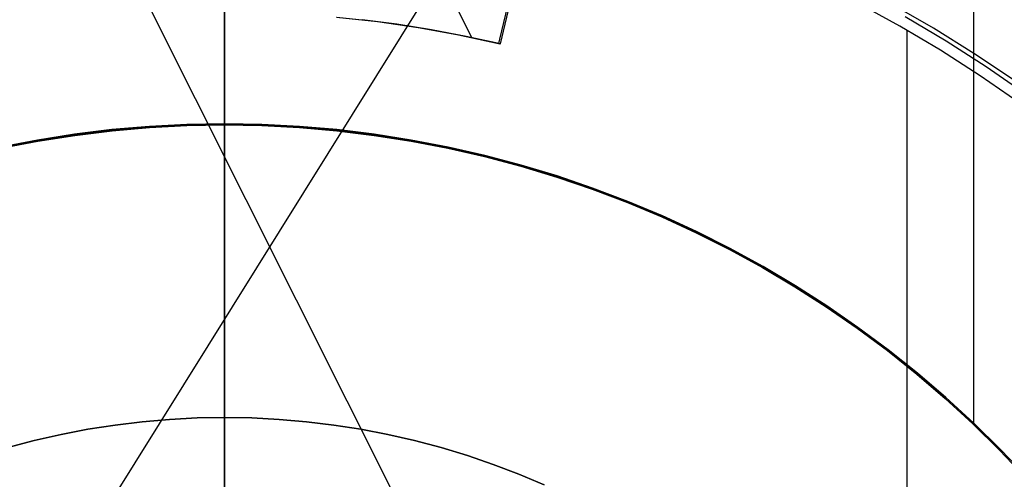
# Model space of a CAD drawing. Header units: millimetres. Extents: x 6049 to 7254, y -11340 to -10297.
# Tile 122 of 237: x 6648 to 6665, y -10668 to -10660. Entities that reach past the tile are written whole.
import ezdxf

# ---------------------------------------------------------------- set-up
doc = ezdxf.new("R2010")
doc.units = ezdxf.units.MM
doc.layers.add('color', color=7, linetype='Continuous')
doc.layers.add('luz', color=7, linetype='Continuous')

msp = doc.modelspace()

# ---------------------------------------------------------------- linework, layer by layer
at = {"color": 8, "true_color": 0x7f7f7f}
for p, q in [((6651.66, -10661.977, 105.1), (6651.66, -10636.278, 105.1)), ((6651.66, -10661.977, 105.1), (6651.66, -10636.278, 105.1)), ((6651.66, -10661.958, 51.1), (6651.66, -10639.468, 51.1)), ((6651.66, -10661.958, 51.1), (6651.66, -10639.468, 51.1)), ((6651.66, -10666.85, 199.6), (6651.66, -10640.096, 199.6)), ((6651.66, -10666.85, 199.6), (6651.66, -10640.096, 199.6)), ((6651.66, -10719.971, 200.6), (6651.66, -10640.222, 200.6)), ((6651.66, -10719.971, 200.6), (6651.66, -10640.222, 200.6)), ((6651.66, -10661.977, 108.234), (6651.66, -10655.119, 108.234)), ((6651.66, -10661.977, 108.234), (6651.66, -10655.119, 108.234)), ((6651.66, -10666.85, 144.2), (6651.66, -10657.35, 144.2)), ((6651.66, -10666.85, 144.2), (6651.66, -10657.35, 144.2)), ((6664.148, -10658.466, 108.234), (6664.148, -10666.969, 108.234)), ((6662.919, -10660.333, 144.2), (6662.23, -10659.956, 144.2)), ((6662.919, -10660.333, 144.2), (6662.23, -10659.956, 144.2)), ((6663.688, -10660.581, 144.208), (6663.008, -10660.177, 144.208)), ((6663.595, -10660.733, 144.2), (6662.919, -10660.333, 144.2)), ((6663.595, -10660.733, 144.2), (6662.919, -10660.333, 144.2)), ((6663.033, -10660.398, 144.2), (6663.033, -10673.306, 144.2)), ((6664.355, -10661.008, 144.208), (6663.688, -10660.581, 144.208)), ((6664.256, -10661.156, 144.2), (6663.595, -10660.733, 144.2)), ((6664.256, -10661.156, 144.2), (6663.595, -10660.733, 144.2)), ((6665.006, -10661.457, 144.208), (6664.355, -10661.008, 144.208)), ((6664.902, -10661.602, 144.2), (6664.256, -10661.156, 144.2)), ((6664.902, -10661.602, 144.2), (6664.256, -10661.156, 144.2)), ((6649.163, -10662.131, 51.1), (6649.785, -10662.055, 51.1)), ((6649.785, -10662.055, 43.5), (6649.163, -10662.131, 43.5)), ((6649.785, -10662.055, 47.3), (6649.163, -10662.131, 47.3)), ((6649.163, -10662.131, 51.1), (6649.785, -10662.055, 51.1)), ((6649.785, -10662.055, 51.1), (6650.408, -10662.001, 51.1)), ((6650.408, -10662.001, 43.5), (6649.785, -10662.055, 43.5)), ((6650.408, -10662.001, 47.3), (6649.785, -10662.055, 47.3)), ((6649.785, -10662.055, 51.1), (6650.408, -10662.001, 51.1)), ((6649.787, -10662.075, 108.234), (6650.41, -10662.021, 108.234)), ((6650.41, -10662.021, 105.1), (6649.787, -10662.075, 105.1)), ((6649.787, -10662.075, 108.234), (6650.41, -10662.021, 108.234)), ((6650.41, -10662.021, 106.667), (6649.787, -10662.075, 106.667)), ((6650.41, -10662.021, 105.1), (6649.787, -10662.075, 105.1)), ((6650.408, -10662.001, 51.1), (6651.034, -10661.969, 51.1)), ((6651.034, -10661.969, 43.5), (6650.408, -10662.001, 43.5)), ((6651.034, -10661.969, 47.3), (6650.408, -10662.001, 47.3)), ((6650.408, -10662.001, 51.1), (6651.034, -10661.969, 51.1)), ((6650.41, -10662.021, 108.234), (6651.034, -10661.988, 108.234)), ((6651.034, -10661.988, 105.1), (6650.41, -10662.021, 105.1)), ((6650.41, -10662.021, 108.234), (6651.034, -10661.988, 108.234)), ((6651.034, -10661.988, 106.667), (6650.41, -10662.021, 106.667)), ((6651.034, -10661.988, 105.1), (6650.41, -10662.021, 105.1)), ((6651.034, -10661.969, 51.1), (6651.66, -10661.958, 51.1)), ((6651.66, -10661.958, 43.5), (6651.034, -10661.969, 43.5)), ((6651.66, -10661.958, 47.3), (6651.034, -10661.969, 47.3)), ((6651.034, -10661.969, 51.1), (6651.66, -10661.958, 51.1)), ((6651.034, -10661.988, 108.234), (6651.66, -10661.977, 108.234)), ((6651.66, -10661.977, 105.1), (6651.034, -10661.988, 105.1)), ((6651.034, -10661.988, 108.234), (6651.66, -10661.977, 108.234)), ((6651.66, -10661.977, 106.667), (6651.034, -10661.988, 106.667)), ((6651.66, -10661.977, 105.1), (6651.034, -10661.988, 105.1)), ((6651.66, -10661.958, 51.1), (6651.66, -10661.958, 43.5)), ((6651.66, -10661.958, 51.1), (6651.66, -10661.958, 43.5)), ((6651.66, -10661.958, 51.1), (6652.286, -10661.969, 51.1)), ((6652.286, -10661.969, 43.5), (6651.66, -10661.958, 43.5)), ((6652.286, -10661.969, 47.3), (6651.66, -10661.958, 47.3)), ((6651.66, -10661.958, 51.1), (6652.286, -10661.969, 51.1)), ((6651.66, -10661.977, 108.234), (6652.285, -10661.988, 108.234)), ((6651.66, -10661.977, 108.234), (6651.66, -10661.977, 105.1)), ((6651.66, -10661.977, 108.234), (6651.66, -10661.977, 105.1)), ((6652.285, -10661.988, 105.1), (6651.66, -10661.977, 105.1)), ((6651.66, -10661.977, 108.234), (6652.285, -10661.988, 108.234)), ((6652.285, -10661.988, 106.667), (6651.66, -10661.977, 106.667)), ((6652.285, -10661.988, 105.1), (6651.66, -10661.977, 105.1)), ((6652.285, -10661.988, 108.234), (6652.91, -10662.021, 108.234)), ((6652.91, -10662.021, 105.1), (6652.285, -10661.988, 105.1)), ((6652.285, -10661.988, 108.234), (6652.91, -10662.021, 108.234)), ((6652.91, -10662.021, 106.667), (6652.285, -10661.988, 106.667)), ((6652.91, -10662.021, 105.1), (6652.285, -10661.988, 105.1)), ((6652.286, -10661.969, 51.1), (6652.911, -10662.001, 51.1)), ((6652.911, -10662.001, 43.5), (6652.286, -10661.969, 43.5)), ((6652.911, -10662.001, 47.3), (6652.286, -10661.969, 47.3)), ((6652.286, -10661.969, 51.1), (6652.911, -10662.001, 51.1)), ((6652.91, -10662.021, 108.234), (6653.533, -10662.075, 108.234)), ((6653.533, -10662.075, 105.1), (6652.91, -10662.021, 105.1)), ((6652.91, -10662.021, 108.234), (6653.533, -10662.075, 108.234)), ((6653.533, -10662.075, 106.667), (6652.91, -10662.021, 106.667)), ((6653.533, -10662.075, 105.1), (6652.91, -10662.021, 105.1)), ((6652.911, -10662.001, 51.1), (6653.535, -10662.055, 51.1)), ((6653.535, -10662.055, 43.5), (6652.911, -10662.001, 43.5)), ((6653.535, -10662.055, 47.3), (6652.911, -10662.001, 47.3)), ((6652.911, -10662.001, 51.1), (6653.535, -10662.055, 51.1)), ((6653.535, -10662.055, 51.1), (6654.156, -10662.131, 51.1)), ((6654.156, -10662.131, 43.5), (6653.535, -10662.055, 43.5)), ((6654.156, -10662.131, 47.3), (6653.535, -10662.055, 47.3)), ((6653.535, -10662.055, 51.1), (6654.156, -10662.131, 51.1)), ((6647.929, -10662.346, 51.1), (6648.544, -10662.228, 51.1)), ((6648.544, -10662.228, 43.5), (6647.929, -10662.346, 43.5)), ((6648.544, -10662.228, 47.3), (6647.929, -10662.346, 47.3)), ((6647.929, -10662.346, 51.1), (6648.544, -10662.228, 51.1)), ((6648.544, -10662.228, 51.1), (6649.163, -10662.131, 51.1)), ((6649.163, -10662.131, 43.5), (6648.544, -10662.228, 43.5)), ((6649.163, -10662.131, 47.3), (6648.544, -10662.228, 47.3)), ((6648.544, -10662.228, 51.1), (6649.163, -10662.131, 51.1)), ((6648.548, -10662.247, 108.234), (6649.166, -10662.15, 108.234)), ((6649.166, -10662.15, 105.1), (6648.548, -10662.247, 105.1)), ((6648.548, -10662.247, 108.234), (6649.166, -10662.15, 108.234)), ((6649.166, -10662.15, 106.667), (6648.548, -10662.247, 106.667)), ((6649.166, -10662.15, 105.1), (6648.548, -10662.247, 105.1)), ((6649.166, -10662.15, 108.234), (6649.787, -10662.075, 108.234)), ((6649.787, -10662.075, 105.1), (6649.166, -10662.15, 105.1)), ((6649.166, -10662.15, 108.234), (6649.787, -10662.075, 108.234)), ((6649.787, -10662.075, 106.667), (6649.166, -10662.15, 106.667)), ((6649.787, -10662.075, 105.1), (6649.166, -10662.15, 105.1)), ((6653.533, -10662.075, 108.234), (6654.154, -10662.15, 108.234)), ((6654.154, -10662.15, 105.1), (6653.533, -10662.075, 105.1)), ((6653.533, -10662.075, 108.234), (6654.154, -10662.15, 108.234)), ((6654.154, -10662.15, 106.667), (6653.533, -10662.075, 106.667)), ((6654.154, -10662.15, 105.1), (6653.533, -10662.075, 105.1)), ((6654.154, -10662.15, 108.234), (6654.772, -10662.247, 108.234)), ((6654.772, -10662.247, 105.1), (6654.154, -10662.15, 105.1)), ((6654.154, -10662.15, 108.234), (6654.772, -10662.247, 108.234)), ((6654.772, -10662.247, 106.667), (6654.154, -10662.15, 106.667)), ((6654.772, -10662.247, 105.1), (6654.154, -10662.15, 105.1)), ((6654.156, -10662.131, 51.1), (6654.775, -10662.228, 51.1)), ((6654.775, -10662.228, 43.5), (6654.156, -10662.131, 43.5)), ((6654.775, -10662.228, 47.3), (6654.156, -10662.131, 47.3)), ((6654.156, -10662.131, 51.1), (6654.775, -10662.228, 51.1)), ((6654.775, -10662.228, 51.1), (6655.39, -10662.346, 51.1)), ((6655.39, -10662.346, 43.5), (6654.775, -10662.228, 43.5)), ((6655.39, -10662.346, 47.3), (6654.775, -10662.228, 47.3)), ((6654.775, -10662.228, 51.1), (6655.39, -10662.346, 51.1)), ((6647.933, -10662.365, 108.234), (6648.548, -10662.247, 108.234)), ((6648.548, -10662.247, 105.1), (6647.933, -10662.365, 105.1)), ((6647.933, -10662.365, 108.234), (6648.548, -10662.247, 108.234)), ((6648.548, -10662.247, 106.667), (6647.933, -10662.365, 106.667)), ((6648.548, -10662.247, 105.1), (6647.933, -10662.365, 105.1)), ((6654.772, -10662.247, 108.234), (6655.386, -10662.365, 108.234)), ((6655.386, -10662.365, 105.1), (6654.772, -10662.247, 105.1)), ((6654.772, -10662.247, 108.234), (6655.386, -10662.365, 108.234)), ((6655.386, -10662.365, 106.667), (6654.772, -10662.247, 106.667)), ((6655.386, -10662.365, 105.1), (6654.772, -10662.247, 105.1)), ((6655.386, -10662.365, 108.234), (6655.996, -10662.504, 108.234)), ((6655.996, -10662.504, 105.1), (6655.386, -10662.365, 105.1)), ((6655.386, -10662.365, 108.234), (6655.996, -10662.504, 108.234)), ((6655.996, -10662.504, 106.667), (6655.386, -10662.365, 106.667)), ((6655.996, -10662.504, 105.1), (6655.386, -10662.365, 105.1)), ((6655.39, -10662.346, 51.1), (6656, -10662.485, 51.1)), ((6656, -10662.485, 43.5), (6655.39, -10662.346, 43.5)), ((6656, -10662.485, 47.3), (6655.39, -10662.346, 47.3)), ((6655.39, -10662.346, 51.1), (6656, -10662.485, 51.1)), ((6655.996, -10662.504, 108.234), (6656.6, -10662.664, 108.234)), ((6656.6, -10662.664, 105.1), (6655.996, -10662.504, 105.1)), ((6655.996, -10662.504, 108.234), (6656.6, -10662.664, 108.234)), ((6656.6, -10662.664, 106.667), (6655.996, -10662.504, 106.667)), ((6656.6, -10662.664, 105.1), (6655.996, -10662.504, 105.1)), ((6656, -10662.485, 51.1), (6656.606, -10662.646, 51.1)), ((6656.606, -10662.646, 43.5), (6656, -10662.485, 43.5)), ((6656.606, -10662.646, 47.3), (6656, -10662.485, 47.3)), ((6656, -10662.485, 51.1), (6656.606, -10662.646, 51.1)), ((6656.6, -10662.664, 108.234), (6657.199, -10662.845, 108.234)), ((6657.199, -10662.845, 105.1), (6656.6, -10662.664, 105.1)), ((6656.6, -10662.664, 108.234), (6657.199, -10662.845, 108.234)), ((6657.199, -10662.845, 106.667), (6656.6, -10662.664, 106.667)), ((6657.199, -10662.845, 105.1), (6656.6, -10662.664, 105.1)), ((6656.606, -10662.646, 51.1), (6657.205, -10662.827, 51.1)), ((6657.205, -10662.827, 43.5), (6656.606, -10662.646, 43.5)), ((6657.205, -10662.827, 47.3), (6656.606, -10662.646, 47.3)), ((6656.606, -10662.646, 51.1), (6657.205, -10662.827, 51.1)), ((6657.199, -10662.845, 108.234), (6657.791, -10663.046, 108.234)), ((6657.791, -10663.046, 105.1), (6657.199, -10662.845, 105.1)), ((6657.199, -10662.845, 108.234), (6657.791, -10663.046, 108.234)), ((6657.791, -10663.046, 106.667), (6657.199, -10662.845, 106.667)), ((6657.791, -10663.046, 105.1), (6657.199, -10662.845, 105.1)), ((6657.205, -10662.827, 51.1), (6657.798, -10663.028, 51.1)), ((6657.798, -10663.028, 43.5), (6657.205, -10662.827, 43.5)), ((6657.798, -10663.028, 47.3), (6657.205, -10662.827, 47.3)), ((6657.205, -10662.827, 51.1), (6657.798, -10663.028, 51.1)), ((6657.791, -10663.046, 108.234), (6658.376, -10663.268, 108.234)), ((6658.376, -10663.268, 105.1), (6657.791, -10663.046, 105.1)), ((6657.791, -10663.046, 108.234), (6658.376, -10663.268, 108.234)), ((6658.376, -10663.268, 106.667), (6657.791, -10663.046, 106.667)), ((6658.376, -10663.268, 105.1), (6657.791, -10663.046, 105.1)), ((6657.798, -10663.028, 51.1), (6658.383, -10663.25, 51.1)), ((6658.383, -10663.25, 43.5), (6657.798, -10663.028, 43.5)), ((6658.383, -10663.25, 47.3), (6657.798, -10663.028, 47.3)), ((6657.798, -10663.028, 51.1), (6658.383, -10663.25, 51.1)), ((6658.376, -10663.268, 108.234), (6658.953, -10663.51, 108.234)), ((6658.953, -10663.51, 105.1), (6658.376, -10663.268, 105.1)), ((6658.376, -10663.268, 108.234), (6658.953, -10663.51, 108.234)), ((6658.953, -10663.51, 106.667), (6658.376, -10663.268, 106.667)), ((6658.953, -10663.51, 105.1), (6658.376, -10663.268, 105.1)), ((6658.383, -10663.25, 51.1), (6658.961, -10663.493, 51.1)), ((6658.961, -10663.493, 43.5), (6658.383, -10663.25, 43.5)), ((6658.961, -10663.493, 47.3), (6658.383, -10663.25, 47.3)), ((6658.383, -10663.25, 51.1), (6658.961, -10663.493, 51.1)), ((6658.953, -10663.51, 108.234), (6659.521, -10663.772, 108.234)), ((6659.521, -10663.772, 105.1), (6658.953, -10663.51, 105.1)), ((6658.953, -10663.51, 108.234), (6659.521, -10663.772, 108.234)), ((6659.521, -10663.772, 106.667), (6658.953, -10663.51, 106.667)), ((6659.521, -10663.772, 105.1), (6658.953, -10663.51, 105.1)), ((6658.961, -10663.493, 51.1), (6659.529, -10663.754, 51.1)), ((6659.529, -10663.754, 43.5), (6658.961, -10663.493, 43.5)), ((6659.529, -10663.754, 47.3), (6658.961, -10663.493, 47.3)), ((6658.961, -10663.493, 51.1), (6659.529, -10663.754, 51.1)), ((6659.521, -10663.772, 108.234), (6660.08, -10664.053, 108.234)), ((6660.08, -10664.053, 105.1), (6659.521, -10663.772, 105.1)), ((6659.521, -10663.772, 108.234), (6660.08, -10664.053, 108.234)), ((6660.08, -10664.053, 106.667), (6659.521, -10663.772, 106.667)), ((6660.08, -10664.053, 105.1), (6659.521, -10663.772, 105.1)), ((6659.529, -10663.754, 51.1), (6660.089, -10664.036, 51.1)), ((6660.089, -10664.036, 43.5), (6659.529, -10663.754, 43.5)), ((6660.089, -10664.036, 47.3), (6659.529, -10663.754, 47.3)), ((6659.529, -10663.754, 51.1), (6660.089, -10664.036, 51.1)), ((6660.089, -10664.036, 51.1), (6660.638, -10664.336, 51.1)), ((6660.638, -10664.336, 43.5), (6660.089, -10664.036, 43.5)), ((6660.638, -10664.336, 47.3), (6660.089, -10664.036, 47.3)), ((6660.089, -10664.036, 51.1), (6660.638, -10664.336, 51.1)), ((6660.08, -10664.053, 108.234), (6660.629, -10664.353, 108.234)), ((6660.629, -10664.353, 105.1), (6660.08, -10664.053, 105.1)), ((6660.08, -10664.053, 108.234), (6660.629, -10664.353, 108.234)), ((6660.629, -10664.353, 106.667), (6660.08, -10664.053, 106.667)), ((6660.629, -10664.353, 105.1), (6660.08, -10664.053, 105.1)), ((6660.629, -10664.353, 108.234), (6661.167, -10664.672, 108.234)), ((6661.167, -10664.672, 105.1), (6660.629, -10664.353, 105.1)), ((6660.629, -10664.353, 108.234), (6661.167, -10664.672, 108.234)), ((6661.167, -10664.672, 106.667), (6660.629, -10664.353, 106.667)), ((6661.167, -10664.672, 105.1), (6660.629, -10664.353, 105.1)), ((6660.638, -10664.336, 51.1), (6661.177, -10664.656, 51.1)), ((6661.177, -10664.656, 43.5), (6660.638, -10664.336, 43.5)), ((6661.177, -10664.656, 47.3), (6660.638, -10664.336, 47.3)), ((6660.638, -10664.336, 51.1), (6661.177, -10664.656, 51.1)), ((6661.167, -10664.672, 108.234), (6661.693, -10665.009, 108.234)), ((6661.693, -10665.009, 105.1), (6661.167, -10664.672, 105.1)), ((6661.167, -10664.672, 108.234), (6661.693, -10665.009, 108.234)), ((6661.693, -10665.009, 106.667), (6661.167, -10664.672, 106.667)), ((6661.693, -10665.009, 105.1), (6661.167, -10664.672, 105.1)), ((6661.177, -10664.656, 51.1), (6661.704, -10664.993, 51.1)), ((6661.704, -10664.993, 43.5), (6661.177, -10664.656, 43.5)), ((6661.704, -10664.993, 47.3), (6661.177, -10664.656, 47.3)), ((6661.177, -10664.656, 51.1), (6661.704, -10664.993, 51.1)), ((6661.693, -10665.009, 108.234), (6662.208, -10665.365, 108.234)), ((6662.208, -10665.365, 105.1), (6661.693, -10665.009, 105.1)), ((6661.693, -10665.009, 108.234), (6662.208, -10665.365, 108.234)), ((6662.208, -10665.365, 106.667), (6661.693, -10665.009, 106.667)), ((6662.208, -10665.365, 105.1), (6661.693, -10665.009, 105.1)), ((6661.704, -10664.993, 51.1), (6662.219, -10665.349, 51.1)), ((6662.219, -10665.349, 43.5), (6661.704, -10664.993, 43.5)), ((6662.219, -10665.349, 47.3), (6661.704, -10664.993, 47.3)), ((6661.704, -10664.993, 51.1), (6662.219, -10665.349, 51.1)), ((6662.219, -10665.349, 51.1), (6662.722, -10665.722, 51.1)), ((6662.722, -10665.722, 43.5), (6662.219, -10665.349, 43.5)), ((6662.722, -10665.722, 47.3), (6662.219, -10665.349, 47.3)), ((6662.219, -10665.349, 51.1), (6662.722, -10665.722, 51.1)), ((6662.208, -10665.365, 108.234), (6662.71, -10665.737, 108.234)), ((6662.71, -10665.737, 105.1), (6662.208, -10665.365, 105.1)), ((6662.208, -10665.365, 108.234), (6662.71, -10665.737, 108.234)), ((6662.71, -10665.737, 106.667), (6662.208, -10665.365, 106.667)), ((6662.71, -10665.737, 105.1), (6662.208, -10665.365, 105.1)), ((6662.71, -10665.737, 108.234), (6663.199, -10666.127, 108.234)), ((6663.199, -10666.127, 105.1), (6662.71, -10665.737, 105.1)), ((6662.71, -10665.737, 108.234), (6663.199, -10666.127, 108.234)), ((6663.199, -10666.127, 106.667), (6662.71, -10665.737, 106.667)), ((6663.199, -10666.127, 105.1), (6662.71, -10665.737, 105.1)), ((6662.722, -10665.722, 51.1), (6663.212, -10666.113, 51.1)), ((6663.212, -10666.113, 43.5), (6662.722, -10665.722, 43.5)), ((6663.212, -10666.113, 47.3), (6662.722, -10665.722, 47.3)), ((6662.722, -10665.722, 51.1), (6663.212, -10666.113, 51.1)), ((6663.199, -10666.127, 108.234), (6663.675, -10666.534, 108.234)), ((6663.675, -10666.534, 105.1), (6663.199, -10666.127, 105.1)), ((6663.199, -10666.127, 108.234), (6663.675, -10666.534, 108.234)), ((6663.675, -10666.534, 106.667), (6663.199, -10666.127, 106.667)), ((6663.675, -10666.534, 105.1), (6663.199, -10666.127, 105.1)), ((6663.212, -10666.113, 51.1), (6663.687, -10666.52, 51.1)), ((6663.687, -10666.52, 43.5), (6663.212, -10666.113, 43.5)), ((6663.687, -10666.52, 47.3), (6663.212, -10666.113, 47.3)), ((6663.212, -10666.113, 51.1), (6663.687, -10666.52, 51.1)), ((6663.675, -10666.534, 108.234), (6664.136, -10666.957, 108.234)), ((6664.136, -10666.957, 105.1), (6663.675, -10666.534, 105.1)), ((6663.675, -10666.534, 108.234), (6664.136, -10666.957, 108.234)), ((6664.136, -10666.957, 106.667), (6663.675, -10666.534, 106.667)), ((6664.136, -10666.957, 105.1), (6663.675, -10666.534, 105.1)), ((6663.687, -10666.52, 51.1), (6664.149, -10666.943, 51.1)), ((6664.149, -10666.943, 43.5), (6663.687, -10666.52, 43.5)), ((6664.149, -10666.943, 47.3), (6663.687, -10666.52, 47.3)), ((6663.687, -10666.52, 51.1), (6664.149, -10666.943, 51.1)), ((6649.385, -10667.047, 199.6), (6649.836, -10666.976, 199.6)), ((6649.836, -10666.976, 144.2), (6649.385, -10667.047, 144.2)), ((6649.385, -10667.047, 199.6), (6649.836, -10666.976, 199.6)), ((6649.836, -10666.976, 171.9), (6649.385, -10667.047, 171.9)), ((6649.836, -10666.976, 144.2), (6649.385, -10667.047, 144.2)), ((6649.836, -10666.976, 199.6), (6650.29, -10666.921, 199.6)), ((6650.29, -10666.921, 144.2), (6649.836, -10666.976, 144.2)), ((6649.836, -10666.976, 199.6), (6650.29, -10666.921, 199.6)), ((6650.29, -10666.921, 171.9), (6649.836, -10666.976, 171.9)), ((6650.29, -10666.921, 144.2), (6649.836, -10666.976, 144.2)), ((6650.29, -10666.921, 199.6), (6650.746, -10666.882, 199.6)), ((6650.746, -10666.882, 144.2), (6650.29, -10666.921, 144.2)), ((6650.29, -10666.921, 199.6), (6650.746, -10666.882, 199.6)), ((6650.746, -10666.882, 171.9), (6650.29, -10666.921, 171.9)), ((6650.746, -10666.882, 144.2), (6650.29, -10666.921, 144.2)), ((6650.746, -10666.882, 199.6), (6651.203, -10666.858, 199.6)), ((6651.203, -10666.858, 144.2), (6650.746, -10666.882, 144.2)), ((6650.746, -10666.882, 199.6), (6651.203, -10666.858, 199.6)), ((6651.203, -10666.858, 171.9), (6650.746, -10666.882, 171.9)), ((6651.203, -10666.858, 144.2), (6650.746, -10666.882, 144.2)), ((6651.203, -10666.858, 199.6), (6651.66, -10666.85, 199.6)), ((6651.66, -10666.85, 144.2), (6651.203, -10666.858, 144.2)), ((6651.203, -10666.858, 199.6), (6651.66, -10666.85, 199.6)), ((6651.66, -10666.85, 171.9), (6651.203, -10666.858, 171.9)), ((6651.66, -10666.85, 144.2), (6651.203, -10666.858, 144.2)), ((6651.66, -10666.85, 199.6), (6652.117, -10666.858, 199.6)), ((6651.66, -10666.85, 199.6), (6651.66, -10666.85, 144.2)), ((6651.66, -10666.85, 199.6), (6651.66, -10666.85, 144.2)), ((6652.117, -10666.858, 144.2), (6651.66, -10666.85, 144.2)), ((6651.66, -10666.85, 199.6), (6652.117, -10666.858, 199.6)), ((6652.117, -10666.858, 171.9), (6651.66, -10666.85, 171.9)), ((6652.117, -10666.858, 144.2), (6651.66, -10666.85, 144.2)), ((6652.117, -10666.858, 199.6), (6652.574, -10666.882, 199.6)), ((6652.574, -10666.882, 144.2), (6652.117, -10666.858, 144.2)), ((6652.117, -10666.858, 199.6), (6652.574, -10666.882, 199.6)), ((6652.574, -10666.882, 171.9), (6652.117, -10666.858, 171.9)), ((6652.574, -10666.882, 144.2), (6652.117, -10666.858, 144.2)), ((6652.574, -10666.882, 199.6), (6653.029, -10666.921, 199.6)), ((6653.029, -10666.921, 144.2), (6652.574, -10666.882, 144.2)), ((6652.574, -10666.882, 199.6), (6653.029, -10666.921, 199.6)), ((6653.029, -10666.921, 171.9), (6652.574, -10666.882, 171.9)), ((6653.029, -10666.921, 144.2), (6652.574, -10666.882, 144.2)), ((6653.029, -10666.921, 199.6), (6653.483, -10666.976, 199.6)), ((6653.483, -10666.976, 144.2), (6653.029, -10666.921, 144.2)), ((6653.029, -10666.921, 199.6), (6653.483, -10666.976, 199.6)), ((6653.483, -10666.976, 171.9), (6653.029, -10666.921, 171.9)), ((6653.483, -10666.976, 144.2), (6653.029, -10666.921, 144.2)), ((6653.483, -10666.976, 199.6), (6653.935, -10667.047, 199.6)), ((6653.935, -10667.047, 144.2), (6653.483, -10666.976, 144.2)), ((6653.483, -10666.976, 199.6), (6653.935, -10667.047, 199.6)), ((6653.935, -10667.047, 171.9), (6653.483, -10666.976, 171.9)), ((6653.935, -10667.047, 144.2), (6653.483, -10666.976, 144.2)), ((6664.136, -10666.957, 108.234), (6664.582, -10667.395, 108.234)), ((6664.582, -10667.395, 105.1), (6664.136, -10666.957, 105.1)), ((6664.136, -10666.957, 108.234), (6664.582, -10667.395, 108.234)), ((6664.582, -10667.395, 106.667), (6664.136, -10666.957, 106.667)), ((6664.582, -10667.395, 105.1), (6664.136, -10666.957, 105.1)), ((6664.149, -10666.943, 51.1), (6664.595, -10667.382, 51.1)), ((6664.595, -10667.382, 43.5), (6664.149, -10666.943, 43.5)), ((6664.595, -10667.382, 47.3), (6664.149, -10666.943, 47.3)), ((6664.149, -10666.943, 51.1), (6664.595, -10667.382, 51.1)), ((6648.49, -10667.235, 199.6), (6648.936, -10667.133, 199.6)), ((6648.936, -10667.133, 144.2), (6648.49, -10667.235, 144.2)), ((6648.49, -10667.235, 199.6), (6648.936, -10667.133, 199.6)), ((6648.936, -10667.133, 171.9), (6648.49, -10667.235, 171.9)), ((6648.936, -10667.133, 144.2), (6648.49, -10667.235, 144.2)), ((6648.936, -10667.133, 199.6), (6649.385, -10667.047, 199.6)), ((6649.385, -10667.047, 144.2), (6648.936, -10667.133, 144.2)), ((6648.936, -10667.133, 199.6), (6649.385, -10667.047, 199.6)), ((6649.385, -10667.047, 171.9), (6648.936, -10667.133, 171.9)), ((6649.385, -10667.047, 144.2), (6648.936, -10667.133, 144.2)), ((6653.935, -10667.047, 199.6), (6654.384, -10667.133, 199.6)), ((6654.384, -10667.133, 144.2), (6653.935, -10667.047, 144.2)), ((6653.935, -10667.047, 199.6), (6654.384, -10667.133, 199.6)), ((6654.384, -10667.133, 171.9), (6653.935, -10667.047, 171.9)), ((6654.384, -10667.133, 144.2), (6653.935, -10667.047, 144.2)), ((6654.384, -10667.133, 199.6), (6654.83, -10667.235, 199.6)), ((6654.83, -10667.235, 144.2), (6654.384, -10667.133, 144.2)), ((6654.384, -10667.133, 199.6), (6654.83, -10667.235, 199.6)), ((6654.83, -10667.235, 171.9), (6654.384, -10667.133, 171.9)), ((6654.83, -10667.235, 144.2), (6654.384, -10667.133, 144.2)), ((6648.048, -10667.352, 199.6), (6648.49, -10667.235, 199.6)), ((6648.49, -10667.235, 144.2), (6648.048, -10667.352, 144.2)), ((6648.048, -10667.352, 199.6), (6648.49, -10667.235, 199.6)), ((6648.49, -10667.235, 171.9), (6648.048, -10667.352, 171.9)), ((6648.49, -10667.235, 144.2), (6648.048, -10667.352, 144.2)), ((6654.83, -10667.235, 199.6), (6655.272, -10667.352, 199.6)), ((6655.272, -10667.352, 144.2), (6654.83, -10667.235, 144.2)), ((6654.83, -10667.235, 199.6), (6655.272, -10667.352, 199.6)), ((6655.272, -10667.352, 171.9), (6654.83, -10667.235, 171.9)), ((6655.272, -10667.352, 144.2), (6654.83, -10667.235, 144.2)), ((6655.272, -10667.352, 199.6), (6655.709, -10667.484, 199.6)), ((6655.709, -10667.484, 144.2), (6655.272, -10667.352, 144.2)), ((6655.272, -10667.352, 199.6), (6655.709, -10667.484, 199.6)), ((6655.709, -10667.484, 171.9), (6655.272, -10667.352, 171.9)), ((6655.709, -10667.484, 144.2), (6655.272, -10667.352, 144.2)), ((6655.709, -10667.484, 199.6), (6656.142, -10667.632, 199.6)), ((6656.142, -10667.632, 144.2), (6655.709, -10667.484, 144.2)), ((6655.709, -10667.484, 199.6), (6656.142, -10667.632, 199.6)), ((6656.142, -10667.632, 171.9), (6655.709, -10667.484, 171.9)), ((6656.142, -10667.632, 144.2), (6655.709, -10667.484, 144.2)), ((6664.582, -10667.395, 108.234), (6665.012, -10667.849, 108.234)), ((6665.012, -10667.849, 105.1), (6664.582, -10667.395, 105.1)), ((6664.582, -10667.395, 108.234), (6665.012, -10667.849, 108.234)), ((6665.012, -10667.849, 106.667), (6664.582, -10667.395, 106.667)), ((6665.012, -10667.849, 105.1), (6664.582, -10667.395, 105.1)), ((6664.595, -10667.382, 51.1), (6665.027, -10667.836, 51.1)), ((6665.027, -10667.836, 43.5), (6664.595, -10667.382, 43.5)), ((6665.027, -10667.836, 47.3), (6664.595, -10667.382, 47.3)), ((6664.595, -10667.382, 51.1), (6665.027, -10667.836, 51.1)), ((6656.142, -10667.632, 199.6), (6656.57, -10667.794, 199.6)), ((6656.57, -10667.794, 144.2), (6656.142, -10667.632, 144.2)), ((6656.142, -10667.632, 199.6), (6656.57, -10667.794, 199.6)), ((6656.57, -10667.794, 171.9), (6656.142, -10667.632, 171.9)), ((6656.57, -10667.794, 144.2), (6656.142, -10667.632, 144.2)), ((6656.57, -10667.794, 199.6), (6656.992, -10667.971, 199.6)), ((6656.992, -10667.971, 144.2), (6656.57, -10667.794, 144.2)), ((6656.57, -10667.794, 199.6), (6656.992, -10667.971, 199.6)), ((6656.992, -10667.971, 171.9), (6656.57, -10667.794, 171.9)), ((6656.992, -10667.971, 144.2), (6656.57, -10667.794, 144.2))]:
    msp.add_line(p, q, dxfattribs=at)
at = {"color": 7, "true_color": 0xffffff}
for p, q in [((6663.479, -10660.366, 212.059), (6662.792, -10659.97, 212.059)), ((6664.153, -10660.785, 212.059), (6663.479, -10660.366, 212.059)), ((6664.811, -10661.227, 212.059), (6664.153, -10660.785, 212.059))]:
    msp.add_line(p, q, dxfattribs=at)
at = {"layer": 'color'}
msp.add_line((6651.66, -10607.096, 43.5), (6651.66, -10753.096, 43.5), dxfattribs=at)
at = {"layer": 'color', "color": 254, "true_color": 0xcad1ee}
for p, q in [((6656.975, -10657.478, 42.671), (6656.244, -10660.55, 42.671)), ((6655.785, -10660.521, 40.6), (6654.808, -10658.57, 40.6)), ((6656.263, -10660.627, 40.6), (6656.668, -10658.925, 40.6)), ((6656.263, -10660.627, 40.6), (6656.668, -10658.925, 40.6)), ((6653.53, -10660.179, 42.6), (6654.21, -10660.254, 42.6)), ((6653.534, -10660.179, 41.35), (6654.218, -10660.255, 41.35)), ((6654.535, -10660.299, 40.6), (6653.954, -10660.223, 40.6)), ((6654.535, -10660.299, 40.6), (6653.954, -10660.223, 40.6)), ((6654.21, -10660.254, 42.6), (6654.887, -10660.353, 42.6)), ((6654.218, -10660.255, 41.35), (6654.9, -10660.355, 41.35)), ((6655.114, -10660.391, 40.6), (6654.535, -10660.299, 40.6)), ((6655.114, -10660.391, 40.6), (6654.535, -10660.299, 40.6)), ((6654.887, -10660.353, 42.6), (6655.56, -10660.475, 42.6)), ((6654.9, -10660.355, 41.35), (6655.577, -10660.478, 41.35)), ((6655.69, -10660.501, 40.6), (6655.114, -10660.391, 40.6)), ((6655.69, -10660.501, 40.6), (6655.114, -10660.391, 40.6)), ((6655.56, -10660.475, 42.6), (6656.229, -10660.619, 42.6)), ((6655.577, -10660.478, 41.35), (6656.25, -10660.624, 41.35)), ((6656.263, -10660.627, 40.6), (6655.69, -10660.501, 40.6)), ((6656.263, -10660.627, 40.6), (6655.69, -10660.501, 40.6)), ((6656.244, -10660.55, 42.671), (6656.229, -10660.619, 42.6)), ((6656.229, -10660.619, 42.6), (6656.263, -10660.627, 40.6)), ((6656.229, -10660.619, 42.6), (6656.263, -10660.627, 40.6))]:
    msp.add_line(p, q, dxfattribs=at)
at = {"layer": 'luz', "color": 254, "true_color": 0xcad1ee}
for p, q in [((6590.973, -10541.555, -31.05), (6726.446, -10811.563, -31.05)), ((6590.973, -10541.555, -32.55), (6726.446, -10811.563, -32.55)), ((6725.006, -10547.82, -34.05), (6564.935, -10804.013, -34.05)), ((6725.006, -10547.82, -32.55), (6564.935, -10804.013, -32.55))]:
    msp.add_line(p, q, dxfattribs=at)

doc.saveas('drawing.dxf')
